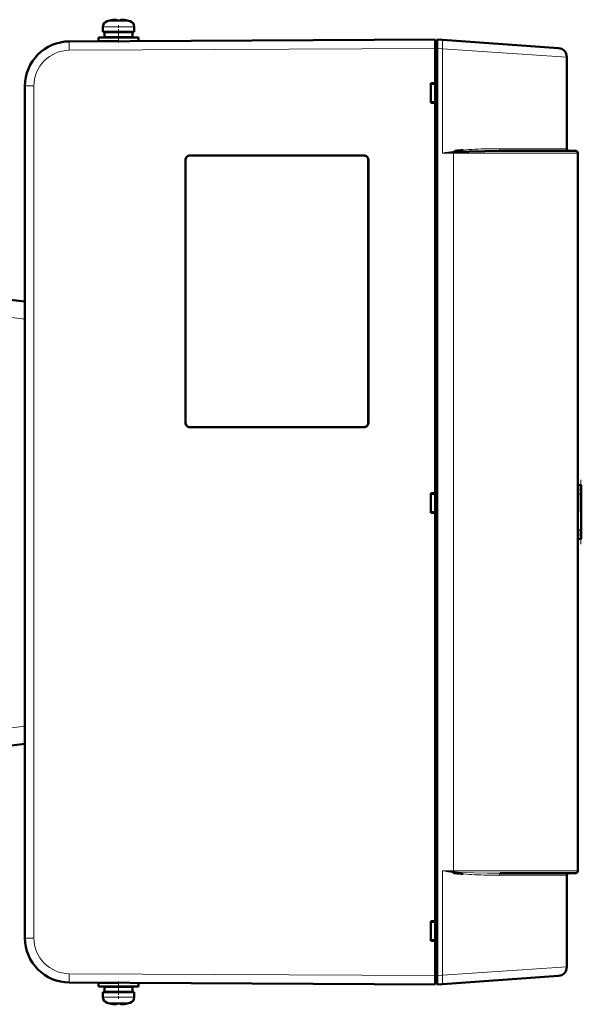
# Model space of a CAD drawing. Extents: x -1438 to 1837, y -1771 to 755.
# Tile 95 of 95: x 1511 to 1637, y 473 to 694. Entities that reach past the tile are written whole.
import ezdxf

# ---------------------------------------------------------------- set-up
doc = ezdxf.new("R2010")
doc.units = 0
doc.linetypes.add('DASHDOT', pattern=[18.5, 12, -3, 0.5, -3])

msp = doc.modelspace()

# ---------------------------------------------------------------- linework, layer by layer
at = {"color": 7, "linetype": 'DASHDOT', "lineweight": 18, "ltscale": 0.00078125}
msp.add_line((1531.81, 693.7), (1531.81, 693.73), dxfattribs=at)
at = {"color": 7, "linetype": 'DASHDOT', "lineweight": 18, "ltscale": 0.000720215}
msp.add_line((1531.81, 693.73), (1531.81, 693.7), dxfattribs=at)
at = {"color": 7, "lineweight": 50}
for p, q in [((1532.04, 693.73), (1531.87, 693.71)), ((1532.31, 693.55), (1532.31, 693.71)), ((1533.31, 693.55), (1533.31, 693.71)), ((1533.53, 693.73), (1533.53, 693.73)), ((1529.31, 692.15), (1529.31, 691.03)), ((1529.31, 691.03), (1529.31, 692.15)), ((1530.89, 693.55), (1530.89, 693.57)), ((1534.74, 693.57), (1534.74, 693.55)), ((1536.31, 692.15), (1536.31, 691.03)), ((1521.76, 688.87), (1603.82, 689.3)), ((1528.31, 689.73), (1532.81, 689.73)), ((1528.31, 689.73), (1528.31, 688.93)), ((1528.31, 688.93), (1528.31, 689.73)), ((1532.81, 691.03), (1529.31, 691.03)), ((1529.66, 690.93), (1532.81, 690.93)), ((1529.66, 690.93), (1529.66, 689.83)), ((1529.66, 690.93), (1529.66, 689.83)), ((1529.66, 689.83), (1532.81, 689.83)), ((1530.81, 691.03), (1530.81, 690.93)), ((1530.81, 691.03), (1530.81, 690.93)), ((1530.81, 689.83), (1530.81, 689.73)), ((1530.81, 689.83), (1530.81, 689.73)), ((1532.81, 691.03), (1536.31, 691.03)), ((1535.96, 690.93), (1532.81, 690.93)), ((1535.96, 689.83), (1532.81, 689.83)), ((1537.31, 689.73), (1532.81, 689.73)), ((1534.81, 690.93), (1534.81, 691.03)), ((1534.81, 689.73), (1534.81, 689.83)), ((1535.96, 689.83), (1535.96, 690.93)), ((1537.31, 689.73), (1537.31, 688.95)), ((1603.82, 687.3), (1603.82, 689.3)), ((1604.22, 689.27), (1605.41, 689.19)), ((1604.22, 687.28), (1604.22, 689.27)), ((1605.41, 689.19), (1631.46, 687.37)), ((1517.96, 688.09), (1518.11, 688.16)), ((1526.79, 688.89), (1526.81, 688.89)), ((1528.31, 688.93), (1532.78, 688.93)), ((1530.81, 688.93), (1530.81, 688.92)), ((1530.81, 688.93), (1530.81, 688.92)), ((1604.22, 689), (1603.82, 689)), ((1603.82, 687.3), (1603.82, 689)), ((1603.82, 679.5), (1603.82, 687.3)), ((1603.82, 479.29), (1603.82, 687.3)), ((1604.22, 687.28), (1604.22, 479.32)), ((1633.32, 664.8), (1633.32, 685.37)), ((1511.82, 678.87), (1511.82, 487.73)), ((1602.82, 675.1), (1602.82, 679.5)), ((1602.82, 679.5), (1603.82, 679.5)), ((1603.82, 679.36), (1602.82, 679.3)), ((1603.82, 679.45), (1603.82, 679.5)), ((1603.82, 675.23), (1602.82, 675.3)), ((1603.82, 675.1), (1602.82, 675.1)), ((1603.82, 675.1), (1603.82, 675.15)), ((1603.82, 587.5), (1603.82, 675.1)), ((1548.82, 663.3), (1587.82, 663.3)), ((1548.82, 663.27), (1587.82, 663.27)), ((1635.32, 664.3), (1618.42, 664.3)), ((1635.82, 663.8), (1635.82, 502.8)), ((1547.82, 603.3), (1547.82, 662.3)), ((1547.84, 603.3), (1547.84, 662.3)), ((1588.79, 662.3), (1588.79, 603.3)), ((1588.82, 662.3), (1588.82, 603.3)), ((1494.63, 632.6), (1511.82, 630.49)), ((1587.82, 602.32), (1548.82, 602.32)), ((1587.82, 602.3), (1548.82, 602.3)), ((1636.55, 589.3), (1635.82, 589.3)), ((1636.32, 589.29), (1636.52, 589.3)), ((1636.5, 578.7), (1636.49, 587.89)), ((1636.55, 589.3), (1636.52, 589.3)), ((1636.55, 589.3), (1636.56, 589.3)), ((1636.56, 577.3), (1636.56, 589.3)), ((1636.56, 577.3), (1636.56, 589.3)), ((1636.56, 577.3), (1636.56, 589.3)), ((1636.56, 577.3), (1636.56, 589.3)), ((1636.56, 577.3), (1636.56, 589.3)), ((1636.56, 577.3), (1636.56, 589.3)), ((1636.56, 577.3), (1636.56, 589.3)), ((1636.56, 577.3), (1636.56, 589.3)), ((1636.56, 577.3), (1636.56, 589.3)), ((1636.56, 577.35), (1636.56, 589.24)), ((1636.56, 577.55), (1636.56, 589.05)), ((1636.56, 577.95), (1636.56, 588.65)), ((1602.82, 583.1), (1602.82, 587.5)), ((1602.82, 587.5), (1603.82, 587.5)), ((1602.82, 587.3), (1603.82, 587.36)), ((1603.82, 587.45), (1603.82, 587.5)), ((1603.82, 583.23), (1602.82, 583.3)), ((1603.82, 583.1), (1603.82, 583.15)), ((1603.82, 583.1), (1602.82, 583.1)), ((1603.82, 491.5), (1603.82, 583.1)), ((1636.55, 577.3), (1635.82, 577.3)), ((1636.52, 577.3), (1636.32, 577.3)), ((1636.52, 577.3), (1636.55, 577.3)), ((1636.55, 577.3), (1636.56, 577.3)), ((1494.63, 529.2), (1511.82, 531.31)), ((1607.86, 502.36), (1608.02, 502.33)), ((1608.27, 502.55), (1607.91, 502.58)), ((1608.02, 502.33), (1608.04, 502.33)), ((1608.04, 502.33), (1608.23, 502.3)), ((1608.23, 502.3), (1608.05, 502.32)), ((1608.22, 502.3), (1608.23, 502.32)), ((1618.41, 502.3), (1627.41, 502.3)), ((1631.51, 502.3), (1625.64, 502.3)), ((1627.41, 502.3), (1635.32, 502.3)), ((1633.32, 481.23), (1633.32, 501.8)), ((1602.82, 487.1), (1602.82, 491.5)), ((1602.82, 491.5), (1603.82, 491.5)), ((1602.82, 491.3), (1603.82, 491.36)), ((1603.82, 491.45), (1603.82, 491.5)), ((1603.82, 487.23), (1602.82, 487.3)), ((1603.82, 487.1), (1602.82, 487.1)), ((1603.82, 487.1), (1603.82, 487.15)), ((1603.82, 479.3), (1603.82, 487.1)), ((1604.22, 477.33), (1604.22, 479.32)), ((1603.82, 477.3), (1521.76, 477.73)), ((1528.31, 477.67), (1532.74, 477.67)), ((1528.31, 477.67), (1528.31, 476.87)), ((1528.31, 476.87), (1528.31, 477.67)), ((1530.81, 477.67), (1530.81, 477.68)), ((1537.31, 477.65), (1537.31, 476.87)), ((1603.82, 477.3), (1603.82, 479.3)), ((1603.82, 477.6), (1603.82, 479.29)), ((1603.82, 477.6), (1604.22, 477.6)), ((1605.41, 477.41), (1604.22, 477.33)), ((1631.46, 479.23), (1605.41, 477.41)), ((1528.31, 476.87), (1532.81, 476.87)), ((1532.81, 475.57), (1529.31, 475.57)), ((1529.31, 475.57), (1529.31, 474.44)), ((1529.31, 474.44), (1529.31, 475.57)), ((1529.66, 476.77), (1532.81, 476.77)), ((1529.66, 475.67), (1529.66, 476.77)), ((1529.66, 475.67), (1529.66, 476.77)), ((1529.66, 475.67), (1532.81, 475.67)), ((1530.81, 476.77), (1530.81, 476.87)), ((1530.81, 476.77), (1530.81, 476.87)), ((1530.81, 475.57), (1530.81, 475.67)), ((1530.81, 475.57), (1530.81, 475.67)), ((1537.31, 476.87), (1532.81, 476.87)), ((1535.96, 476.77), (1532.81, 476.77)), ((1535.96, 475.67), (1532.81, 475.67)), ((1532.81, 475.57), (1536.31, 475.57)), ((1534.81, 476.87), (1534.81, 476.77)), ((1534.81, 475.67), (1534.81, 475.57)), ((1535.96, 476.77), (1535.96, 475.67)), ((1536.31, 475.57), (1536.31, 474.44)), ((1530.89, 473.04), (1530.89, 473.03)), ((1532.31, 473.04), (1532.31, 472.89)), ((1533.31, 473.04), (1533.31, 472.89)), ((1533.36, 472.87), (1533.41, 472.87)), ((1534.74, 473.03), (1534.74, 473.04))]:
    msp.add_line(p, q, dxfattribs=at)
at = {"color": 7, "linetype": 'DASHDOT', "lineweight": 18, "ltscale": 0.000927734}
msp.add_line((1533.81, 693.7), (1533.81, 693.74), dxfattribs=at)
at = {"color": 7, "linetype": 'DASHDOT', "lineweight": 18, "ltscale": 0.000775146}
msp.add_line((1533.81, 693.73), (1533.81, 693.7), dxfattribs=at)
at = {"color": 7, "lineweight": 18}
for p, q in [((1529.31, 692.15), (1532.78, 692.15)), ((1529.31, 692.15), (1529.31, 692.15)), ((1530.24, 693.4), (1532.79, 693.4)), ((1530.24, 693.4), (1530.24, 693.4)), ((1532.78, 692.15), (1532.81, 692.15)), ((1532.79, 693.4), (1532.81, 693.4)), ((1532.81, 693.4), (1535.39, 693.4)), ((1536.31, 692.15), (1532.81, 692.15)), ((1521.76, 688.87), (1521.76, 688.87)), ((1603.82, 687.3), (1521.76, 686.87)), ((1603.82, 687.3), (1604.22, 687.3)), ((1605.41, 687.19), (1604.22, 687.28)), ((1605.41, 687.19), (1605.41, 663.8)), ((1633.32, 685.37), (1605.41, 687.19)), ((1513.81, 678.87), (1511.82, 678.87)), ((1513.81, 678.87), (1513.81, 487.73)), ((1548.82, 663.27), (1548.82, 663.3)), ((1587.82, 663.27), (1587.82, 663.3)), ((1605.41, 663.8), (1607.91, 663.8)), ((1608.27, 664.05), (1607.91, 664.02)), ((1607.91, 502.8), (1607.91, 663.8)), ((1607.91, 663.8), (1635.82, 663.8)), ((1633.32, 664.8), (1618.18, 664.8)), ((1547.84, 662.3), (1547.82, 662.3)), ((1588.82, 662.3), (1588.79, 662.3)), ((1511.82, 626.55), (1494.63, 628.63)), ((1547.84, 603.3), (1547.82, 603.3)), ((1588.79, 603.3), (1588.82, 603.3)), ((1548.82, 602.32), (1548.82, 602.3)), ((1587.82, 602.32), (1587.82, 602.3)), ((1636.52, 589.3), (1636.52, 589.26)), ((1636.52, 589.1), (1636.52, 589.23)), ((1636.52, 588.74), (1636.52, 589)), ((1636.52, 588.56), (1636.52, 578.04)), ((1635.82, 587.3), (1636.4, 587.3)), ((1636.4, 587.3), (1636.4, 579.3)), ((1636.4, 579.3), (1635.82, 579.3)), ((1636.52, 577.59), (1636.52, 577.86)), ((1636.52, 577.37), (1636.52, 577.5)), ((1636.52, 577.33), (1636.52, 577.3)), ((1511.82, 535.25), (1494.63, 533.16)), ((1605.41, 502.8), (1605.41, 479.4)), ((1605.41, 502.8), (1607.91, 502.8)), ((1607.91, 502.8), (1607.9, 502.61)), ((1607.9, 502.61), (1607.91, 502.58)), ((1627.78, 502.8), (1607.91, 502.8)), ((1618.18, 501.8), (1625.28, 501.8)), ((1625.28, 501.8), (1633.32, 501.8)), ((1635.82, 502.8), (1627.78, 502.8)), ((1513.81, 487.73), (1511.82, 487.73)), ((1521.76, 479.73), (1603.82, 479.3)), ((1604.22, 479.32), (1605.41, 479.4)), ((1605.41, 479.4), (1633.32, 481.23)), ((1604.22, 479.29), (1603.82, 479.29)), ((1529.31, 474.44), (1532.78, 474.44)), ((1529.31, 474.44), (1529.31, 474.44)), ((1530.24, 473.2), (1532.79, 473.2)), ((1530.24, 473.2), (1530.24, 473.2)), ((1532.78, 474.44), (1532.81, 474.44)), ((1532.79, 473.2), (1532.81, 473.2)), ((1536.31, 474.44), (1532.81, 474.44)), ((1532.81, 473.2), (1535.39, 473.2))]:
    msp.add_line(p, q, dxfattribs=at)
at = {"color": 7, "linetype": 'DASHDOT', "lineweight": 18, "ltscale": 0.09718}
msp.add_line((1532.81, 688.59), (1532.81, 692.48), dxfattribs=at)
at = {"color": 7, "linetype": 'DASHDOT', "lineweight": 18, "ltscale": 0.032999}
msp.add_line((1532.81, 689.72), (1532.81, 691.04), dxfattribs=at)
at = {"color": 7, "linetype": 'DASHDOT', "lineweight": 18, "ltscale": 0.023999}
msp.add_line((1532.81, 688.85), (1532.81, 689.81), dxfattribs=at)
at = {"color": 7, "linetype": 'DASHDOT', "lineweight": 18, "ltscale": 0.012}
for p, q in [((1603.78, 687.3), (1604.26, 687.3)), ((1603.78, 479.29), (1604.26, 479.29))]:
    msp.add_line(p, q, dxfattribs=at)
at = {"color": 7, "linetype": 'DASHDOT', "lineweight": 18, "ltscale": 0.359999}
msp.add_line((1636.46, 576.1), (1636.46, 590.5), dxfattribs=at)
at = {"color": 7, "linetype": 'DASHDOT', "lineweight": 18, "ltscale": 0.097188}
msp.add_line((1532.81, 478), (1532.81, 474.12), dxfattribs=at)
at = {"color": 7, "linetype": 'DASHDOT', "lineweight": 18, "ltscale": 0.024001}
msp.add_line((1532.81, 476.79), (1532.81, 477.75), dxfattribs=at)
at = {"color": 7, "linetype": 'DASHDOT', "lineweight": 18, "ltscale": 0.033}
msp.add_line((1532.81, 475.56), (1532.81, 476.88), dxfattribs=at)
at = {"color": 7, "linetype": 'DASHDOT', "lineweight": 18, "ltscale": 0.000798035}
msp.add_line((1531.81, 472.86), (1531.81, 472.89), dxfattribs=at)
at = {"color": 7, "linetype": 'DASHDOT', "lineweight": 18, "ltscale": 0.000674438}
msp.add_line((1531.81, 472.89), (1531.81, 472.87), dxfattribs=at)
at = {"color": 7, "linetype": 'DASHDOT', "lineweight": 18, "ltscale": 0.000917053}
msp.add_line((1533.81, 472.86), (1533.81, 472.89), dxfattribs=at)
at = {"color": 7, "linetype": 'DASHDOT', "lineweight": 18, "ltscale": 0.00068512}
msp.add_line((1533.81, 472.89), (1533.81, 472.86), dxfattribs=at)
at = {"color": 7, "lineweight": 50}
for points in [[(1532.31, 693.71), (1532.31, 693.71), (1532.31, 693.71), (1532.3, 693.72), (1532.29, 693.72), (1532.23, 693.73), (1532.09, 693.73), (1531.81, 693.71)], [(1533.31, 693.71), (1533.32, 693.71), (1533.32, 693.71), (1533.33, 693.72), (1533.34, 693.72), (1533.41, 693.73), (1533.81, 693.71)], [(1533.31, 693.71), (1533.31, 693.71), (1533.31, 693.71), (1533.32, 693.71), (1533.33, 693.72), (1533.35, 693.72), (1533.53, 693.73)], [(1547.84, 662.3), (1547.87, 662.52), (1547.96, 662.73), (1548.1, 662.94), (1548.29, 663.1), (1548.5, 663.21), (1548.82, 663.27)], [(1588.79, 662.3), (1588.76, 662.52), (1588.68, 662.73), (1588.53, 662.94), (1588.34, 663.1), (1588.14, 663.21), (1587.82, 663.27)], [(1618.42, 664.3), (1614.93, 664.27), (1611.36, 664.2), (1609.3, 664.11), (1608.27, 664.05)], [(1548.82, 602.32), (1548.59, 602.35), (1548.38, 602.44), (1548.18, 602.58), (1548.01, 602.77), (1547.91, 602.98), (1547.84, 603.3)], [(1588.79, 603.3), (1588.76, 603.07), (1588.68, 602.86), (1588.53, 602.66), (1588.34, 602.5), (1588.14, 602.39), (1587.82, 602.32)], [(1636.52, 589.23), (1636.55, 589.23), (1636.56, 589.24), (1636.56, 589.24), (1636.56, 589.25)], [(1636.56, 589.25), (1636.56, 589.25), (1636.56, 589.25), (1636.55, 589.26), (1636.53, 589.26)], [(1636.56, 577.35), (1636.56, 577.35), (1636.56, 577.36), (1636.55, 577.36), (1636.52, 577.37)], [(1636.53, 577.34), (1636.55, 577.34), (1636.56, 577.35), (1636.56, 577.35), (1636.56, 577.35)], [(1532.31, 472.89), (1532.31, 472.89), (1532.31, 472.88), (1532.3, 472.88), (1532.29, 472.87), (1532.23, 472.87), (1532.09, 472.87), (1531.81, 472.89)], [(1533.31, 472.89), (1533.32, 472.89), (1533.32, 472.88), (1533.32, 472.88), (1533.33, 472.88), (1533.36, 472.87)], [(1533.31, 472.89), (1533.32, 472.89), (1533.32, 472.88), (1533.33, 472.88), (1533.34, 472.87), (1533.41, 472.87), (1533.81, 472.89)], [(1533.31, 472.89), (1533.31, 472.89), (1533.31, 472.88), (1533.32, 472.88), (1533.33, 472.88), (1533.41, 472.87)]]:
    msp.add_lwpolyline(points, dxfattribs=at)
at = {"color": 7, "lineweight": 18}
for points in [[(1521.76, 686.87), (1521.76, 688.79), (1521.76, 688.86), (1521.76, 688.87)], [(1618.42, 664.3), (1618.38, 664.31), (1618.3, 664.37), (1618.25, 664.44)], [(1608.27, 502.55), (1609.69, 502.46), (1612.48, 502.37), (1615.53, 502.31), (1618.41, 502.3)], [(1521.76, 479.73), (1521.76, 477.81), (1521.76, 477.74), (1521.76, 477.73)]]:
    msp.add_lwpolyline(points, dxfattribs=at)
at = {"color": 7, "lineweight": 50}
for centre, radius, start, end in [((1532.81, 684.78), 8.99, 96.3893, 102.3497), ((1532.81, 684.78), 8.99, 96.3893, 102.3497), ((1532.81, 684.78), 8.99, 96.3893, 102.3497), ((1532.81, 684.78), 8.99, 96.3893, 102.3497), ((1532.27, 689.69), 4.04, 93.1748, 96.4899), ((1532.19, 690.72), 3.01, 89.498, 97.1622), ((1532.81, 684.77), 8.99, 77.6508, 83.6103), ((1532.81, 684.78), 8.99, 77.6503, 83.6107), ((1532.81, 684.78), 8.99, 77.6503, 83.6107), ((1530.61, 692.15), 1.3, 106.6015, 180), ((1530.61, 692.15), 1.3, 106.6015, 180), ((1532.81, 684.78), 9, 102.3778, 106.6015), ((1532.81, 684.78), 9, 102.3778, 106.6015), ((1532.81, 683.66), 9.9, 90.0001, 92.894), ((1532.81, 683.66), 9.9, 90.0001, 92.894), ((1532.81, 683.66), 9.9, 87.8454, 92.894), ((1532.81, 683.66), 9.9, 87.8454, 92.894), ((1532.81, 683.67), 9.9, 87.1057, 90.0002), ((1532.81, 683.67), 9.9, 87.1057, 90.0002), ((1532.81, 684.78), 9, 73.3984, 77.6222), ((1535.01, 692.15), 1.3, 0, 73.3984), ((1521.82, 678.87), 10, 90.3, 180), ((1631.32, 685.37), 2, 0, 86), ((1548.81, 662.3), 0.999, 89.9393, 180.0608), ((1587.82, 662.3), 0.999, 359.9393, 90.0608), ((1611.03, 664.69), 2.83, 188.017, 193.1458), ((1612.45, 634.18), 30.42, 94.5321, 97.9924), ((1633.82, 664.8), 0.5, 180, 270), ((1635.32, 663.8), 0.5, 0, 90), ((1548.81, 603.3), 0.999, 179.9393, 270.0608), ((1587.82, 603.3), 0.999, 269.9393, 0.0608), ((1636.18, 587.59), 1.71, 78.0166, 85.3172), ((1637.34, 584.37), 4.92, 99.6138, 102.012), ((1635.69, 587.53), 1.77, 61.6051, 69.2819), ((1637.88, 585.35), 3.9, 110.4435, 113.6529), ((1635.15, 587.43), 1.89, 43.224, 52.0807), ((1637.98, 586.61), 2.43, 126.7865, 133.0019), ((1634.55, 587.33), 2.06, 21.7252, 31.0372), ((1632.09, 588.34), 4.43, 346.4322, 351.6638), ((1635.96, 587.92), 0.537, 357.2568, 18.8529), ((1635.01, 587.91), 1.48, 351.7407, 359.4044), ((1636.51, 589.06), 0.0591, 281.6909, 346.4014), ((1636.44, 588.65), 0.116, 309.238, 359.9621), ((1636.52, 589.04), 0.0477, 9.1677, 71.3006), ((1636.45, 588.65), 0.107, 358.9021, 43.62), ((1632.22, 578.28), 4.3, 8.2961, 13.6886), ((1634.86, 578.64), 1.63, 1.9513, 9.0673), ((1634.55, 579.27), 2.06, 328.9628, 338.2748), ((1637.98, 579.98), 2.43, 226.9981, 233.2135), ((1635.15, 579.16), 1.89, 307.9193, 316.776), ((1637.88, 581.24), 3.9, 246.3471, 249.5565), ((1635.69, 579.07), 1.77, 290.7181, 298.3949), ((1637.34, 582.22), 4.92, 257.988, 260.3862), ((1636.18, 579.01), 1.71, 274.6828, 281.9834), ((1636, 578.68), 0.501, 339.0398, 1.766), ((1636.44, 577.95), 0.116, 0.0966, 50.7299), ((1636.51, 577.53), 0.0594, 13.8166, 78.1412), ((1636.45, 577.94), 0.108, 316.4829, 1.065), ((1636.52, 577.55), 0.0481, 289.0084, 350.7243), ((1610.83, 501.9), 3.01, 166.4368, 171.5453), ((1609.94, 514.04), 11.88, 259.8938, 261.7656), ((1610.92, 501.86), 3.1, 166.5613, 170.7325), ((1610.92, 501.85), 3.1, 166.5009, 170.6598), ((1608.49, 505.05), 2.76, 256.8433, 260.8152), ((1609.99, 514.41), 11.99, 259.9497, 261.774), ((1608.69, 510.17), 7.63, 264.0588, 266.8194), ((1610.93, 501.92), 2.73, 166.7805, 172.1157), ((1610.98, 501.96), 2.77, 167.5876, 173.1499), ((1612.63, 533.84), 31.85, 262.0536, 265.3637), ((1633.82, 501.8), 0.5, 90, 180), ((1635.32, 502.8), 0.5, 270, 360), ((1521.82, 487.73), 10, 180, 269.7), ((1631.32, 481.23), 2, 274, 360), ((1521.82, 487.72), 9.99, 244.3598, 251.9874), ((1530.61, 474.44), 1.3, 180, 253.3985), ((1530.61, 474.44), 1.3, 180, 253.3985), ((1532.81, 481.82), 9, 253.3985, 257.6222), ((1532.81, 481.82), 9, 253.3985, 257.6222), ((1532.81, 481.82), 8.99, 257.6503, 263.6107), ((1532.81, 481.82), 8.99, 257.6503, 263.6107), ((1532.81, 481.82), 8.99, 257.6503, 263.6107), ((1532.25, 476.66), 3.8, 263.4156, 267.7409), ((1532.27, 476.9), 4.04, 263.5178, 266.8391), ((1532.25, 476.68), 3.82, 263.4243, 267.67), ((1532.81, 482.93), 9.9, 267.106, 269.9999), ((1532.81, 482.93), 9.9, 267.106, 269.9999), ((1532.81, 482.93), 9.9, 267.106, 269.9999), ((1532.81, 482.93), 9.9, 267.106, 269.9999), ((1532.81, 482.93), 9.9, 269.9998, 272.8943), ((1532.81, 482.93), 9.9, 269.9998, 272.8943), ((1532.81, 482.93), 9.9, 269.9998, 272.8943), ((1532.81, 481.82), 8.99, 276.3893, 282.3497), ((1532.81, 481.82), 8.99, 276.3897, 282.3492), ((1532.81, 481.82), 8.99, 276.3893, 282.3497), ((1532.81, 481.82), 9, 282.3778, 286.6016), ((1535.01, 474.44), 1.3, 286.6016, 360)]:
    msp.add_arc(centre, radius, start, end, dxfattribs=at)
at = {"color": 7, "lineweight": 18}
for centre, radius, start, end in [((1521.81, 678.87), 8, 90.3049, 179.9951), ((1640.09, 478.89), 188.13, 99.8626, 100.6214), ((1638.64, 303.5), 361.82, 94.8725, 95.2694), ((1609.9, 652.53), 11.89, 98.1109, 99.8896), ((1610.92, 664.74), 3.1, 189.309, 193.4752), ((1616.1, 593.29), 71.46, 92.7122, 94.857), ((1618.02, 549.25), 115.55, 89.9221, 92.629), ((1619, 664.78), 0.824, 178.7148, 204.077), ((1640.09, 687.75), 188.17, 259.3785, 260.1372), ((1638.31, 859.38), 358.1, 264.7284, 265.1294), ((1615.94, 571.4), 69.56, 265.148, 267.3458), ((1618.03, 617.32), 115.52, 267.3648, 270.0743), ((1619.03, 501.82), 0.854, 157.1526, 181.5103), ((1521.81, 487.73), 8, 180.0049, 269.6951)]:
    msp.add_arc(centre, radius, start, end, dxfattribs=at)
for centre, major_axis, ratio, start_param, end_param in [((1605.27, 687.19), (-0.14, -2), 0.069587, 1.575662, 3.141593), ((1607.87, 663.8), (0, -0.5), 0.069756, 1.570796, 2.028971), ((1618.41, 501.8), (0.003, -0.5), 0.475323, 3.139186, 3.924696), ((1605.27, 479.4), (-0.14, 2), 0.069587, 3.141593, 4.707523)]:
    msp.add_ellipse(centre, major_axis=major_axis, ratio=ratio, start_param=start_param, end_param=end_param, dxfattribs=at)

doc.saveas('drawing.dxf')
